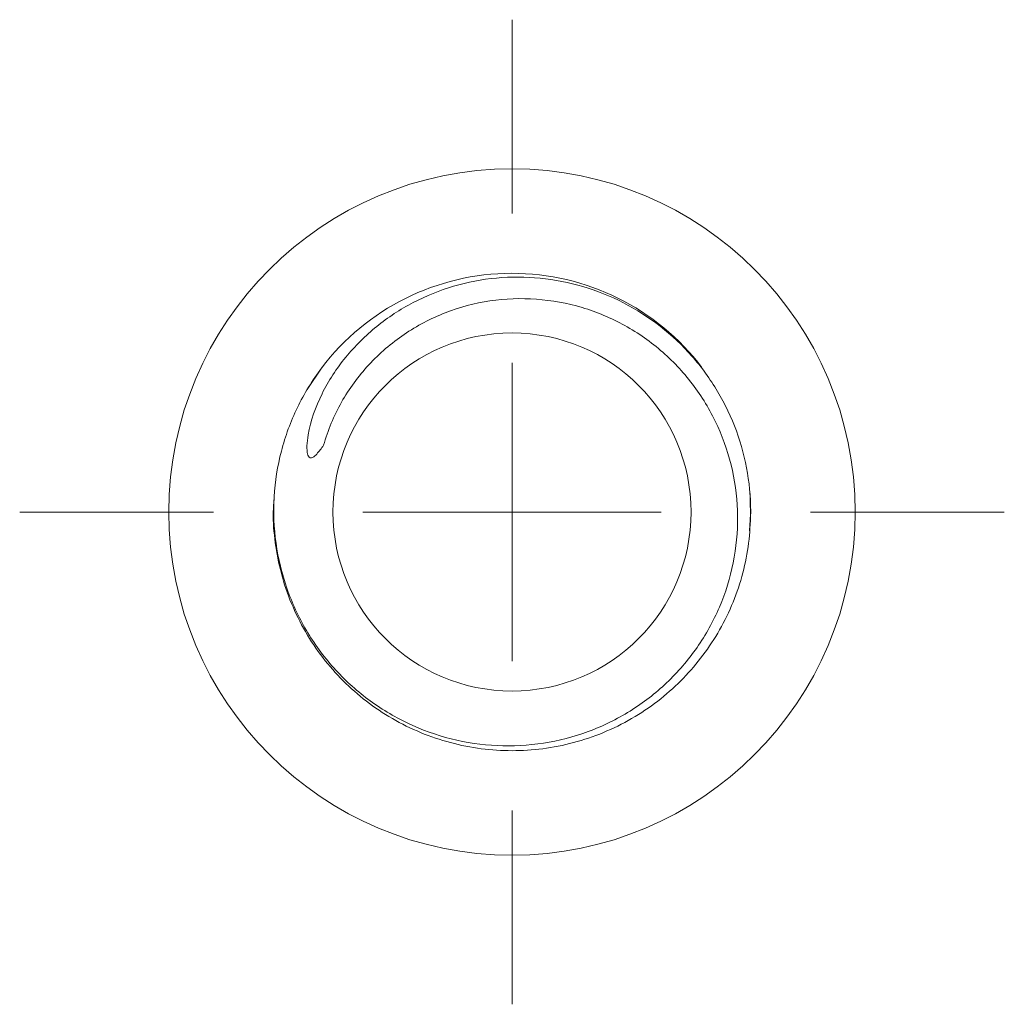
# Model space of a CAD drawing. Header units: millimetres. Extents: x 0 to 210, y 0 to 297.
# Tile 3 of 4: x 55 to 88, y 185 to 218. Entities that reach past the tile are written whole.
import ezdxf

# ---------------------------------------------------------------- set-up
doc = ezdxf.new("R2010")
doc.units = ezdxf.units.MM

# ---------------------------------------------------------------- blocks, each defined once
blk = doc.blocks.new('SW_CENTERMARKSYMBOL_0')
at = {"color": 0, "linetype": 'Continuous', "lineweight": 0}
for p, q in [((0, 10), (0, 16.5)), ((0, 0), (0, 5)), ((-10, 0), (-16.5, 0)), ((0, 0), (-5, 0)), ((0, 0), (0, -5)), ((0, 0), (5, 0)), ((10, 0), (16.5, 0)), ((0, -10), (0, -16.5))]:
    blk.add_line(p, q, dxfattribs=at)

msp = doc.modelspace()

# ---------------------------------------------------------------- linework, layer by layer
at = {"color": 7, "linetype": 'Continuous', "lineweight": 15}
for p, q in [((65.12, 206.772), (64.618, 206.024)), ((79.439, 201.293), (79.475, 201.845))]:
    msp.add_line(p, q, dxfattribs=at)
at = {"color": 7, "linetype": 'Continuous', "lineweight": 15, "flags": 128}
msp.add_lwpolyline([(79.449, 202.625), (79.467, 202.371), (79.478, 201.761)], dxfattribs=at)
at = {"color": 7, "linetype": 'Continuous', "lineweight": 15}
for radius in [11.5, 6]:
    msp.add_circle((71.48, 201.923), radius, dxfattribs=at)
msp.add_arc((71.48, 201.923), 8, 37.2545, 142.9161, dxfattribs=at)
for points, knots in [([(65.164, 204.158), (65.09, 204.057), (65.017, 203.957), (64.893, 203.821), (64.85, 203.776), (64.772, 203.735), (64.742, 203.728), (64.69, 203.743), (64.67, 203.765), (64.629, 203.841), (64.619, 203.901), (64.607, 204.021), (64.606, 204.081), (64.611, 204.263), (64.626, 204.384), (64.727, 204.986), (64.895, 205.446), (65.331, 206.325), (65.597, 206.731), (66.214, 207.485), (66.566, 207.834), (67.323, 208.447), (67.733, 208.716), (68.603, 209.171), (69.055, 209.352), (69.988, 209.627), (70.475, 209.719), (71.447, 209.809), (71.933, 209.806), (72.906, 209.711), (73.392, 209.616), (74.325, 209.34), (74.776, 209.16), (76.087, 208.486), (76.862, 207.881), (77.836, 206.774), (78.122, 206.38), (78.619, 205.544), (78.831, 205.097), (79.167, 204.179), (79.291, 203.709), (79.451, 202.748), (79.488, 202.254), (79.478, 201.761)], [0, 0, 0, 0, 0.015625, 0.015625, 0.023438, 0.023438, 0.027344, 0.027344, 0.03125, 0.03125, 0.039063, 0.039063, 0.046875, 0.046875, 0.0625, 0.0625, 0.125, 0.125, 0.1875, 0.1875, 0.25, 0.25, 0.3125, 0.3125, 0.375, 0.375, 0.4375, 0.4375, 0.5, 0.5, 0.5625, 0.5625, 0.625, 0.625, 0.75, 0.75, 0.8125, 0.8125, 0.875, 0.875, 0.9375, 0.9375, 1, 1, 1, 1]), ([(65.098, 206.747), (64.782, 206.329), (64.512, 205.887), (64.062, 204.958), (63.88, 204.464), (63.619, 203.458), (63.539, 202.948), (63.479, 201.913), (63.5, 201.386), (63.643, 200.361), (63.764, 199.859), (64.107, 198.875), (64.327, 198.4), (64.852, 197.51), (65.16, 197.088), (65.855, 196.31), (66.236, 195.961), (67.064, 195.341), (67.516, 195.067), (68.452, 194.622), (68.938, 194.447), (69.946, 194.194), (70.467, 194.117), (71.499, 194.069), (72.017, 194.096), (73.052, 194.256), (73.553, 194.387), (74.522, 194.746), (74.995, 194.978), (75.877, 195.527), (76.286, 195.843), (77.04, 196.556), (77.385, 196.956), (77.976, 197.805), (78.227, 198.257), (78.638, 199.22), (78.791, 199.716), (78.994, 200.73), (79.044, 201.255), (79.036, 202.294), (78.979, 202.807), (78.755, 203.822), (78.588, 204.322), (78.16, 205.263), (77.896, 205.712), (77.273, 206.553), (76.923, 206.934), (76.146, 207.618), (75.713, 207.923), (74.806, 208.425), (74.33, 208.626), (73.328, 208.924), (72.814, 209.017), (71.782, 209.092), (71.254, 209.074), (70.226, 208.92), (69.726, 208.788), (68.757, 208.409), (68.291, 208.163), (67.435, 207.581), (67.036, 207.237), (66.328, 206.474), (66.022, 206.057), (65.511, 205.15), (65.307, 204.663), (65.164, 204.158)], [0, 0, 0, 0, 0.03125, 0.03125, 0.0625, 0.0625, 0.09375, 0.09375, 0.125, 0.125, 0.15625, 0.15625, 0.1875, 0.1875, 0.21875, 0.21875, 0.25, 0.25, 0.28125, 0.28125, 0.3125, 0.3125, 0.34375, 0.34375, 0.375, 0.375, 0.40625, 0.40625, 0.4375, 0.4375, 0.46875, 0.46875, 0.5, 0.5, 0.53125, 0.53125, 0.5625, 0.5625, 0.59375, 0.59375, 0.625, 0.625, 0.65625, 0.65625, 0.6875, 0.6875, 0.71875, 0.71875, 0.75, 0.75, 0.78125, 0.78125, 0.8125, 0.8125, 0.84375, 0.84375, 0.875, 0.875, 0.90625, 0.90625, 0.9375, 0.9375, 0.96875, 0.96875, 1, 1, 1, 1]), ([(63.507, 202.352), (63.496, 202.209), (63.456, 201.723), (63.53, 200.885), (63.726, 199.855), (64.067, 198.853), (64.536, 197.904), (65.12, 197.032), (65.807, 196.25), (66.589, 195.564), (67.46, 194.979), (68.409, 194.51), (69.412, 194.171), (70.441, 193.968), (71.48, 193.901), (72.518, 193.968), (73.547, 194.171), (74.55, 194.51), (75.499, 194.979), (76.371, 195.564), (77.145, 196.244), (77.821, 197.011), (78.394, 197.856), (78.859, 198.776), (79.2, 199.748), (79.421, 200.749), (79.459, 201.426), (79.478, 201.761)], [0, 0, 0, 0, 0.016923, 0.057556, 0.098897, 0.140602, 0.182307, 0.223648, 0.26428, 0.304913, 0.346254, 0.387959, 0.429664, 0.471005, 0.511638, 0.55227, 0.593611, 0.635316, 0.677021, 0.718363, 0.758995, 0.798548, 0.838782, 0.879378, 0.920002, 0.960316, 1, 1, 1, 1])]:
    msp.add_open_spline(points, degree=3, knots=knots, dxfattribs=at)

# ---------------------------------------------------------------- block references
at = {"color": 7, "linetype": 'Continuous', "lineweight": 0}
msp.add_blockref('SW_CENTERMARKSYMBOL_0', (71.48, 201.923), dxfattribs=at)

doc.saveas('drawing.dxf')
